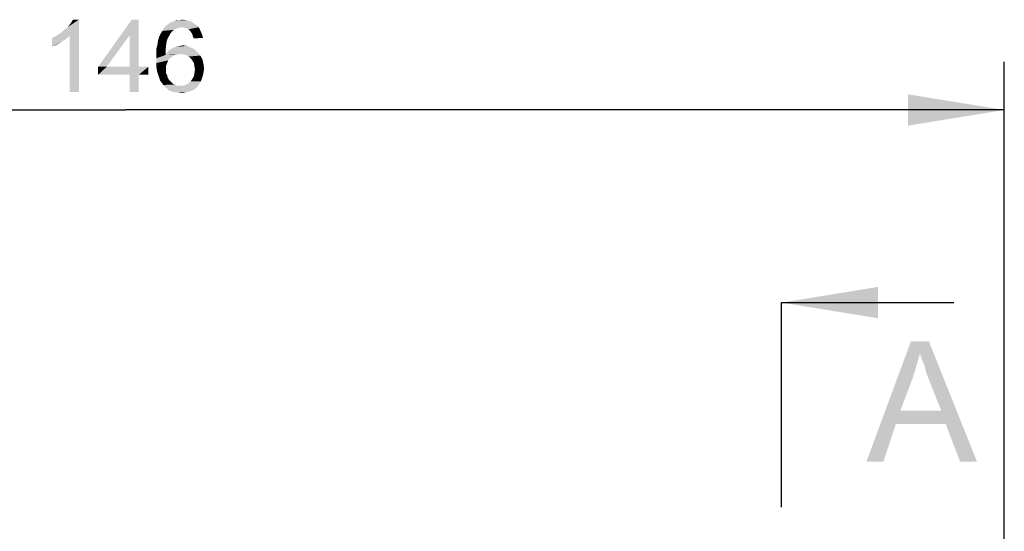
# Model space of a CAD drawing. Header units: millimetres. Extents: x 0 to 594, y 1 to 420.
# Tile 211 of 214: x 439 to 480, y 360 to 381. Entities that reach past the tile are written whole.
import ezdxf

# ---------------------------------------------------------------- set-up
doc = ezdxf.new("R2010")
doc.units = ezdxf.units.MM
doc.header["$LTSCALE"] = 32.67
doc.linetypes.add('CENTER', pattern=[0.6, 0.375, -0.075, 0.075, -0.075])
doc.layers.get('0').update_dxf_attribs({"linetype": 'CONTINUOUS'})
doc.layers.add('61765N-2-A-2_DXF_DIMENSION', color=7, linetype='CONTINUOUS')
doc.layers.add('61765N-2-A-2_DXF_HATCHING', color=7, linetype='CONTINUOUS')
doc.styles.get("Standard").update_dxf_attribs({"font": 'arial.ttf'})
doc.dimstyles.new('DIMSTYLE_1', dxfattribs={"dimtxt": 3, "dimasz": 4, "dimexe": 0.18, "dimexo": 0.0625, "dimgap": 0.09, "dimtad": 1, "dimlfac": 2, "dimdsep": 46, "dimtxsty": 'Standard', "dimblk": '_FILLED', "dimblk1": '_FILLED', "dimblk2": '_FILLED', "dimcen": 0.09, "dimadec": 0, "dimazin": 0, "dimtp": 0.5, "dimtm": 0.5, "dimtfac": 1, "dimtofl": 0, "dimtmove": 0, "dimatfit": 3, "dimldrblk": '_FILLED', "dimfxl": 0, "dimtolj": 1, "dimarcsym": 0})

# ---------------------------------------------------------------- blocks, each defined once
blk = doc.blocks.new('_FILLED')
at = {"color": 0, "linetype": 'ByBlock'}
blk.add_solid([(0, 0), (-1, 0.1625), (-1, -0.1625)], dxfattribs=at)
blk = doc.blocks.new('*D8')
at = {"layer": '61765N-2-A-2_DXF_DIMENSION', "color": 2, "linetype": 'Continuous'}
for p, q in [((407.02, 360.019), (407.02, 379.019)), ((480.02, 295.019), (480.02, 379.019)), ((407.02, 377.019), (443.52, 377.019)), ((480.02, 377.019), (443.52, 377.019))]:
    blk.add_line(p, q, dxfattribs=at)
at = {"layer": '61765N-2-A-2_DXF_DIMENSION', "color": 2, "linetype": 'Continuous', "xscale": 4, "yscale": 4, "zscale": 4, "rotation": 180}
blk.add_blockref('_FILLED', (407.02, 377.019), dxfattribs=at)
at = {"layer": '61765N-2-A-2_DXF_DIMENSION', "color": 2, "linetype": 'Continuous', "xscale": 4, "yscale": 4, "zscale": 4}
blk.add_blockref('_FILLED', (480.02, 377.019), dxfattribs=at)
blk = doc.blocks.new('HATCHING_BL29', base_point=(474.828, 254.019))
at = {"layer": '61765N-2-A-2_DXF_HATCHING', "color": 7, "linetype": 'CENTER'}
blk.add_line((470.77, 364.019), (470.77, 369.019), dxfattribs=at)
at = {"layer": '61765N-2-A-2_DXF_HATCHING', "color": 7, "linetype": 'Continuous'}
blk.add_line((470.77, 369.019), (477.93, 369.019), dxfattribs=at)
at = {"layer": '61765N-2-A-2_DXF_HATCHING', "color": 9, "linetype": 'CENTER'}
blk.add_line((470.77, 360.525), (470.77, 364.019), dxfattribs=at)
at = {"layer": '61765N-2-A-2_DXF_HATCHING', "color": 7, "linetype": 'Continuous'}
for points in [[(470.77, 369.019), (474.77, 369.669), (474.77, 368.369)], [(476.515, 366.897), (474.293, 362.415), (476.145, 367.415)], [(476.145, 367.415), (476.886, 367.415), (476.515, 366.897)], [(476.589, 366.675), (476.515, 366.897), (476.886, 367.415)], [(476.7, 366.415), (476.589, 366.675), (476.886, 367.415)], [(476.774, 366.119), (476.7, 366.415), (476.886, 367.415)], [(476.886, 365.823), (476.774, 366.119), (476.886, 367.415)], [(477.404, 364.527), (476.886, 365.823), (476.886, 367.415)], [(477.589, 363.971), (477.404, 364.527), (476.886, 367.415)], [(478.182, 362.415), (477.589, 363.971), (476.886, 367.415)], [(478.182, 362.415), (476.886, 367.415), (478.886, 362.415)], [(476.515, 366.897), (476.367, 366.378), (474.293, 362.415)], [(476.367, 366.378), (476.219, 365.897), (474.293, 362.415)], [(476.219, 365.897), (475.7, 364.527), (474.293, 362.415)], [(475.7, 364.527), (475.515, 363.971), (474.293, 362.415)], [(475.7, 364.527), (477.404, 364.527), (475.515, 363.971)], [(477.589, 363.971), (475.515, 363.971), (477.404, 364.527)], [(474.293, 362.415), (475.515, 363.971), (474.997, 362.415)]]:
    blk.add_solid(points, dxfattribs=at)

msp = doc.modelspace()

# ---------------------------------------------------------------- linework, layer by layer
at = {"layer": '61765N-2-A-2_DXF_DIMENSION', "color": 2, "linetype": 'Continuous'}
for points in [[(440.7575, 380.1687), (440.8686, 380.2576), (441.5797, 380.7687)], [(441.2019, 380.102), (440.7575, 380.1687), (441.5797, 380.7687)], [(440.8686, 380.2576), (441.0019, 380.3687), (441.5797, 380.7687)], [(441.0019, 380.3687), (441.113, 380.4576), (441.5797, 380.7687)], [(441.113, 380.4576), (441.2019, 380.5687), (441.5797, 380.7687)], [(441.2019, 380.5687), (441.2686, 380.6576), (441.5797, 380.7687)], [(441.2019, 377.7687), (441.2019, 380.102), (441.5797, 380.7687)], [(441.2019, 377.7687), (441.5797, 380.7687), (441.5797, 377.7687)], [(441.5797, 380.7687), (441.2686, 380.6576), (441.3352, 380.7687)], [(444.0686, 380.7687), (443.6908, 380.1242), (442.3797, 378.8131)], [(444.0686, 380.7687), (442.3797, 378.8131), (443.7797, 380.7687)], [(443.6908, 378.8131), (443.6908, 380.1242), (444.0686, 380.7687)], [(443.6908, 378.8131), (444.0686, 380.7687), (444.0686, 378.8131)], [(445.7575, 380.7465), (445.8686, 380.7687), (446.0463, 380.7465)], [(445.6908, 380.4131), (445.6019, 380.3909), (445.0463, 380.302)], [(445.6908, 380.4131), (445.0463, 380.302), (445.113, 380.4131)], [(445.6019, 380.3909), (445.5352, 380.3465), (445.0463, 380.302)], [(445.8463, 380.4576), (445.113, 380.4131), (445.1797, 380.502)], [(445.8463, 380.4576), (445.7575, 380.4353), (445.113, 380.4131)], [(445.113, 380.4131), (445.7575, 380.4353), (445.6908, 380.4131)], [(446.4463, 380.5465), (445.1797, 380.502), (445.2686, 380.5687)], [(445.8463, 380.4576), (445.1797, 380.502), (446.4463, 380.5465)], [(446.3352, 380.6353), (445.2686, 380.5687), (445.3575, 380.6353)], [(445.2686, 380.5687), (446.3352, 380.6353), (446.4463, 380.5465)], [(445.3575, 380.6353), (445.4463, 380.6798), (446.2019, 380.702)], [(445.3575, 380.6353), (446.2019, 380.702), (446.3352, 380.6353)], [(446.2019, 380.702), (445.4463, 380.6798), (445.5352, 380.702)], [(445.7575, 380.7465), (446.0463, 380.7465), (445.5352, 380.702)], [(445.7575, 380.7465), (445.5352, 380.702), (445.6463, 380.7465)], [(445.5352, 380.702), (446.0463, 380.7465), (446.2019, 380.702)], [(445.8463, 380.4576), (446.4463, 380.5465), (446.5575, 380.4576)], [(446.5575, 380.4576), (445.9575, 380.4353), (445.8463, 380.4576)], [(446.0463, 380.4131), (445.9575, 380.4353), (446.5575, 380.4576)], [(446.1352, 380.3687), (446.0463, 380.4131), (446.5575, 380.4576)], [(446.1352, 380.3687), (446.5575, 380.4576), (446.6241, 380.3242)], [(446.6241, 380.3242), (446.2019, 380.302), (446.1352, 380.3687)], [(440.4686, 380.0131), (440.6019, 380.0798), (441.2019, 380.102)], [(440.4686, 380.0131), (441.2019, 380.102), (441.0463, 379.9687)], [(441.0463, 379.9687), (440.4686, 379.6576), (440.4686, 380.0131)], [(441.0463, 379.9687), (440.8463, 379.8353), (440.4686, 379.6576)], [(441.2019, 380.102), (440.6019, 380.0798), (440.7575, 380.1687)], [(442.3797, 378.8131), (443.6908, 380.1242), (442.7352, 378.8131)], [(445.2686, 379.9909), (444.8686, 379.902), (444.913, 380.0576)], [(444.8686, 379.902), (445.2686, 379.9909), (445.2241, 379.8576)], [(445.3797, 380.1909), (445.3352, 380.102), (444.913, 380.0576)], [(445.3797, 380.1909), (444.913, 380.0576), (444.9797, 380.1909)], [(444.913, 380.0576), (445.3352, 380.102), (445.2686, 379.9909)], [(445.4463, 380.2798), (444.9797, 380.1909), (445.0463, 380.302)], [(444.9797, 380.1909), (445.4463, 380.2798), (445.3797, 380.1909)], [(445.0463, 380.302), (445.5352, 380.3465), (445.4463, 380.2798)], [(446.2463, 380.2353), (446.2019, 380.302), (446.6241, 380.3242)], [(446.2908, 380.1687), (446.2463, 380.2353), (446.6241, 380.3242)], [(446.2908, 380.1687), (446.6241, 380.3242), (446.6908, 380.1687)], [(446.6908, 380.1687), (446.313, 380.0798), (446.2908, 380.1687)], [(446.313, 380.0798), (446.6908, 380.1687), (446.7352, 380.0131)], [(446.7352, 380.0131), (446.3575, 379.9909), (446.313, 380.0798)], [(440.8463, 379.8353), (440.6463, 379.7242), (440.4686, 379.6576)], [(445.2019, 379.6798), (444.8019, 379.5687), (444.8463, 379.7465)], [(444.8019, 379.5687), (445.2019, 379.6798), (445.1797, 379.502)], [(445.1797, 379.502), (444.8019, 379.3687), (444.8019, 379.5687)], [(445.2241, 379.8576), (444.8463, 379.7465), (444.8686, 379.902)], [(444.8463, 379.7465), (445.2241, 379.8576), (445.2019, 379.6798)], [(446.3797, 379.5465), (445.313, 379.4798), (445.4019, 379.5465)], [(445.313, 379.4798), (446.3797, 379.5465), (446.513, 379.4131)], [(445.4019, 379.5465), (445.4908, 379.5909), (446.2241, 379.6131)], [(445.4019, 379.5465), (446.2241, 379.6131), (446.3797, 379.5465)], [(446.2241, 379.6131), (445.4908, 379.5909), (445.5797, 379.6353)], [(445.5797, 379.6353), (445.6908, 379.6576), (446.0686, 379.6798)], [(445.5797, 379.6353), (446.0686, 379.6798), (446.2241, 379.6131)], [(446.0686, 379.6798), (445.6908, 379.6576), (445.7797, 379.6798)], [(445.7797, 379.6798), (445.8908, 379.702), (446.0686, 379.6798)], [(444.8019, 379.3687), (445.1797, 379.502), (445.1797, 379.302)], [(445.1797, 379.302), (444.8019, 379.1687), (444.8019, 379.3687)], [(445.5575, 379.302), (445.4686, 379.2353), (444.8019, 379.1687)], [(445.1797, 379.302), (445.5575, 379.302), (444.8019, 379.1687)], [(444.8019, 379.1687), (445.4686, 379.2353), (445.3575, 379.1687)], [(445.3575, 379.1687), (445.2908, 379.0798), (444.8019, 378.9687)], [(445.3575, 379.1687), (444.8019, 378.9687), (444.8019, 379.1687)], [(445.8019, 379.3465), (445.1797, 379.302), (445.2463, 379.3909)], [(445.8019, 379.3465), (445.6686, 379.3242), (445.1797, 379.302)], [(445.1797, 379.302), (445.6686, 379.3242), (445.5575, 379.302)], [(446.513, 379.4131), (445.2463, 379.3909), (445.313, 379.4798)], [(445.8019, 379.3465), (445.2463, 379.3909), (446.513, 379.4131)], [(445.9352, 379.3242), (445.8019, 379.3465), (446.513, 379.4131)], [(446.0463, 379.302), (445.9352, 379.3242), (446.513, 379.4131)], [(446.0463, 379.302), (446.513, 379.4131), (446.6241, 379.2798)], [(446.6241, 379.2798), (446.1352, 379.2353), (446.0463, 379.302)], [(446.2241, 379.1687), (446.1352, 379.2353), (446.6241, 379.2798)], [(446.2241, 379.1687), (446.6241, 379.2798), (446.713, 379.1242)], [(446.713, 379.1242), (446.2908, 379.0798), (446.2241, 379.1687)], [(444.0686, 378.8131), (444.4686, 378.8131), (442.3797, 378.4798)], [(443.6908, 378.8131), (444.0686, 378.8131), (442.3797, 378.4798)], [(442.7352, 378.8131), (443.6908, 378.8131), (442.3797, 378.4798)], [(442.7352, 378.8131), (442.3797, 378.4798), (442.3797, 378.8131)], [(443.6908, 378.4798), (442.3797, 378.4798), (444.4686, 378.8131)], [(444.0686, 378.4798), (443.6908, 378.4798), (444.4686, 378.8131)], [(444.0686, 378.4798), (444.4686, 378.8131), (444.4686, 378.4798)], [(444.8019, 378.9687), (445.2908, 379.0798), (445.2463, 378.9687)], [(445.2463, 378.9687), (445.2019, 378.8576), (444.8019, 378.7909)], [(445.2463, 378.9687), (444.8019, 378.7909), (444.8019, 378.9687)], [(444.8019, 378.7909), (445.2019, 378.8576), (445.2019, 378.7242)], [(445.2019, 378.7242), (444.8241, 378.6353), (444.8019, 378.7909)], [(444.8241, 378.6353), (445.2019, 378.7242), (445.2019, 378.6353)], [(446.3575, 378.9687), (446.2908, 379.0798), (446.713, 379.1242)], [(446.3575, 378.9687), (446.713, 379.1242), (446.7575, 378.9242)], [(446.7575, 378.9242), (446.3797, 378.8353), (446.3575, 378.9687)], [(446.3797, 378.8353), (446.7575, 378.9242), (446.7797, 378.7242)], [(446.7797, 378.7242), (446.4019, 378.702), (446.3797, 378.8353)], [(446.4019, 378.702), (446.7797, 378.7242), (446.7575, 378.5909)], [(444.0686, 378.4798), (443.6908, 377.7687), (443.6908, 378.4798)], [(443.6908, 377.7687), (444.0686, 378.4798), (444.0686, 377.7687)], [(445.2019, 378.6353), (444.8686, 378.502), (444.8241, 378.6353)], [(445.2019, 378.6353), (445.2019, 378.5465), (444.8686, 378.502)], [(444.8686, 378.502), (445.2019, 378.5465), (445.2463, 378.4576)], [(445.2463, 378.4576), (444.913, 378.3687), (444.8686, 378.502)], [(444.913, 378.3687), (445.2463, 378.4576), (445.2686, 378.3687)], [(445.2686, 378.3687), (444.9575, 378.2353), (444.913, 378.3687)], [(445.2686, 378.3687), (445.313, 378.2798), (444.9575, 378.2353)], [(446.2241, 378.2131), (446.2908, 378.302), (446.6908, 378.3242)], [(446.2241, 378.2131), (446.6908, 378.3242), (446.6463, 378.2131)], [(446.6908, 378.3242), (446.2908, 378.302), (446.3575, 378.4131)], [(446.7352, 378.4576), (446.3575, 378.4131), (446.3797, 378.5465)], [(446.3575, 378.4131), (446.7352, 378.4576), (446.6908, 378.3242)], [(446.7575, 378.5909), (446.3797, 378.5465), (446.4019, 378.702)], [(446.3797, 378.5465), (446.7575, 378.5909), (446.7352, 378.4576)], [(444.9575, 378.2353), (445.313, 378.2798), (445.3797, 378.2131)], [(445.3797, 378.2131), (445.0241, 378.1465), (444.9575, 378.2353)], [(445.3797, 378.2131), (445.4241, 378.1687), (445.0241, 378.1465)], [(445.0241, 378.1465), (445.4241, 378.1687), (445.4908, 378.102)], [(445.4908, 378.102), (445.0908, 378.0576), (445.0241, 378.1465)], [(445.4908, 378.102), (445.5797, 378.0798), (445.0908, 378.0576)], [(445.0908, 378.0576), (445.5797, 378.0798), (445.6463, 378.0353)], [(445.6463, 378.0353), (445.1575, 377.9687), (445.0908, 378.0576)], [(445.9352, 378.0353), (446.513, 377.9909), (445.1575, 377.9687)], [(445.8019, 378.0353), (445.9352, 378.0353), (445.1575, 377.9687)], [(445.7352, 378.0353), (445.8019, 378.0353), (445.1575, 377.9687)], [(445.6463, 378.0353), (445.7352, 378.0353), (445.1575, 377.9687)], [(445.2463, 377.902), (445.1575, 377.9687), (446.513, 377.9909)], [(445.2463, 377.902), (446.513, 377.9909), (446.4241, 377.902)], [(446.4241, 377.902), (445.313, 377.8353), (445.2463, 377.902)], [(445.313, 377.8353), (446.4241, 377.902), (446.313, 377.8353)], [(445.9352, 378.0353), (446.0463, 378.0798), (446.5797, 378.102)], [(445.9352, 378.0353), (446.5797, 378.102), (446.513, 377.9909)], [(446.5797, 378.102), (446.0463, 378.0798), (446.1352, 378.1242)], [(446.6463, 378.2131), (446.1352, 378.1242), (446.2241, 378.2131)], [(446.1352, 378.1242), (446.6463, 378.2131), (446.5797, 378.102)], [(446.313, 377.8353), (445.4241, 377.7909), (445.313, 377.8353)], [(445.4241, 377.7909), (446.313, 377.8353), (446.2019, 377.7909)], [(446.2019, 377.7909), (445.513, 377.7687), (445.4241, 377.7909)], [(445.513, 377.7687), (446.2019, 377.7909), (446.0908, 377.7687)], [(446.0908, 377.7687), (445.6019, 377.7465), (445.513, 377.7687)], [(445.713, 377.7465), (445.6019, 377.7465), (446.0908, 377.7687)], [(445.713, 377.7465), (446.0908, 377.7687), (445.9575, 377.7465)], [(445.9575, 377.7465), (445.8241, 377.7242), (445.713, 377.7465)]]:
    msp.add_solid(points, dxfattribs=at)

# ---------------------------------------------------------------- block references
msp.add_blockref('HATCHING_BL29', (474.828, 254.0187))

# ---------------------------------------------------------------- dimensions: what is measured, and where the dimension line sits
dim = msp.add_linear_dim(base=(480.0204, 377.0187), p1=(407.0204, 360.0187), p2=(480.0204, 295.0187), dimstyle='DIMSTYLE_1', dxfattribs=at)
dim.commit()
dim.dimension.update_dxf_attribs({"geometry": '*D8', "text_midpoint": (440.0241, 377.7687), "dimtype": 160})

doc.saveas('drawing.dxf')
